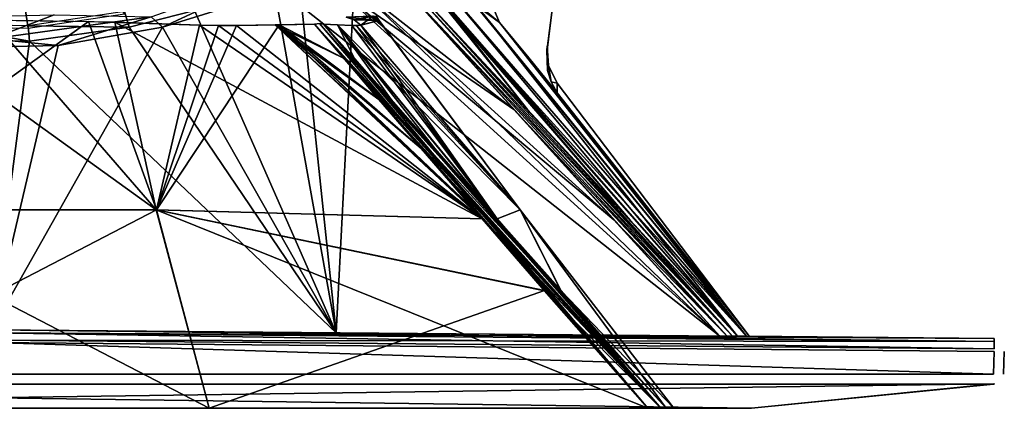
# Model space of a CAD drawing. Header units: millimetres. Extents: x -20 to 20, y -19.6 to 34.
# Tile 20 of 53: x 0.6 to 20, y -19.6 to -11.9. Entities that reach past the tile are written whole.
import ezdxf

# ---------------------------------------------------------------- set-up
doc = ezdxf.new("R2010")
doc.units = ezdxf.units.MM
doc.header["$LTSCALE"] = 101.851852
for name, color, linetype in [('246', 7, 'CONTINUOUS'), ('247', 7, 'CONTINUOUS'), ('248', 7, 'CONTINUOUS'), ('250', 7, 'CONTINUOUS'), ('251', 7, 'CONTINUOUS'), ('252', 7, 'CONTINUOUS'), ('253', 7, 'CONTINUOUS'), ('262', 7, 'CONTINUOUS'), ('273', 7, 'CONTINUOUS'), ('300', 7, 'CONTINUOUS'), ('302', 7, 'CONTINUOUS'), ('303', 7, 'CONTINUOUS'), ('325', 7, 'CONTINUOUS'), ('326', 7, 'CONTINUOUS'), ('327', 7, 'CONTINUOUS'), ('337', 7, 'CONTINUOUS'), ('338', 7, 'CONTINUOUS'), ('340', 7, 'CONTINUOUS'), ('353', 7, 'CONTINUOUS'), ('355', 7, 'CONTINUOUS'), ('362', 7, 'CONTINUOUS'), ('363', 7, 'CONTINUOUS'), ('364', 7, 'CONTINUOUS'), ('367', 7, 'CONTINUOUS'), ('371', 7, 'CONTINUOUS'), ('374', 7, 'CONTINUOUS'), ('387', 7, 'CONTINUOUS'), ('388', 7, 'CONTINUOUS')]:
    doc.layers.add(name, color=color, linetype=linetype)

msp = doc.modelspace()

# ---------------------------------------------------------------- linework, layer by layer
at = {"layer": '246', "color": 18, "linetype": 'Continuous', "true_color": 0x000000}
for points in [[(-4.292, -19.55, 13.47), (4.292, -19.55, 13.47), (-15, -19.55, 15), (-4.292, -19.55, 13.47)], [(4.292, -19.55, 13.47), (12.957, -19.55, 13.314), (-15, -19.55, 15), (4.292, -19.55, 13.47)], [(-15, -19.55, 15), (12.957, -19.55, 13.314), (15, -19.55, 15), (-15, -19.55, 15)], [(15, -19.55, -15), (-12.957, -19.55, -13.314), (-14.98, -19.55, -15), (15, -19.55, -15)], [(-4.292, -19.55, -13.47), (-12.957, -19.55, -13.314), (15, -19.55, -15), (-4.292, -19.55, -13.47)], [(4.292, -19.55, -13.47), (-4.292, -19.55, -13.47), (15, -19.55, -15), (4.292, -19.55, -13.47)], [(12.957, -19.55, -13.314), (4.292, -19.55, -13.47), (15, -19.55, -15), (12.957, -19.55, -13.314)], [(13.214, -19.55, -13.214), (12.957, -19.55, -13.314), (15, -19.55, -15), (13.214, -19.55, -13.214)], [(12.957, -19.55, 13.314), (13.214, -19.55, 13.214), (15, -19.55, 15), (12.957, -19.55, 13.314)], [(13.314, -19.55, -12.957), (13.214, -19.55, -13.214), (15, -19.55, -15), (13.314, -19.55, -12.957)], [(13.214, -19.55, 13.214), (13.314, -19.55, 12.957), (15, -19.55, 15), (13.214, -19.55, 13.214)], [(13.47, -19.55, -4.292), (13.314, -19.55, -12.957), (15, -19.55, -15), (13.47, -19.55, -4.292)], [(13.314, -19.55, 12.957), (13.47, -19.55, 4.292), (15, -19.55, -15), (13.314, -19.55, 12.957)], [(15, -19.55, 15), (13.314, -19.55, 12.957), (15, -19.55, -15), (15, -19.55, 15)], [(13.47, -19.55, 4.292), (13.47, -19.55, -4.292), (15, -19.55, -15), (13.47, -19.55, 4.292)]]:
    msp.add_3dface(points, dxfattribs=at)
at = {"layer": '247', "color": 18, "linetype": 'Continuous', "true_color": 0x000000}
for points in [[(6.554, -11.972, -6.373), (7.167, -12.654, -6.957), (6.829, -11.985, -5.677), (6.554, -11.972, -6.373)], [(6.554, -11.972, 6.373), (6.826, -11.985, 5.685), (7.167, -12.654, 6.957), (6.554, -11.972, 6.373)], [(8.748, -14.427, 8.481), (6.826, -11.985, 5.685), (9.825, -15.638, 9.529), (8.748, -14.427, 8.481)], [(7.167, -12.654, 6.957), (6.826, -11.985, 5.685), (7.886, -13.46, 7.648), (7.167, -12.654, 6.957)], [(7.886, -13.46, 7.648), (6.826, -11.985, 5.685), (8.748, -14.427, 8.481), (7.886, -13.46, 7.648)], [(7.108, -12.001, 4.834), (9.982, -15.815, 9.683), (6.826, -11.985, 5.685), (7.108, -12.001, 4.834)], [(6.826, -11.985, 5.685), (9.982, -15.815, 9.683), (9.825, -15.638, 9.529), (6.826, -11.985, 5.685)], [(7.886, -13.459, -7.647), (8.749, -14.428, -8.482), (6.829, -11.985, -5.677), (7.886, -13.459, -7.647)], [(7.167, -12.654, -6.957), (7.886, -13.459, -7.647), (6.829, -11.985, -5.677), (7.167, -12.654, -6.957)], [(9.982, -15.815, -9.683), (10.437, -15.637, -3.252), (6.829, -11.985, -5.677), (9.982, -15.815, -9.683)], [(9.826, -15.639, -9.53), (9.982, -15.815, -9.683), (6.829, -11.985, -5.677), (9.826, -15.639, -9.53)], [(6.829, -11.985, -5.677), (10.437, -15.637, -3.252), (7.108, -12.001, -4.834), (6.829, -11.985, -5.677)], [(8.749, -14.428, -8.482), (9.826, -15.639, -9.53), (6.829, -11.985, -5.677), (8.749, -14.428, -8.482)], [(7.108, -12.001, -4.834), (10.437, -15.637, -3.252), (7.205, -12.002, -4.477), (7.108, -12.001, -4.834)], [(7.205, -12.002, 4.477), (9.982, -15.815, 9.683), (7.108, -12.001, 4.834), (7.205, -12.002, 4.477)], [(7.205, -12.002, -4.477), (10.437, -15.637, -3.252), (7.287, -11.992, -4.102), (7.205, -12.002, -4.477)], [(7.287, -11.992, 4.102), (9.982, -15.815, 9.683), (7.205, -12.002, 4.477), (7.287, -11.992, 4.102)], [(7.654, -11.899, 0.844), (10.437, -15.637, 3.252), (7.287, -11.992, 4.102), (7.654, -11.899, 0.844)], [(7.287, -11.992, -4.102), (10.437, -15.637, -3.252), (7.645, -11.902, -1.064), (7.287, -11.992, -4.102)], [(10.437, -15.637, 3.252), (9.982, -15.815, 9.683), (7.287, -11.992, 4.102), (10.437, -15.637, 3.252)], [(7.645, -11.902, -1.064), (10.437, -15.637, 3.252), (7.654, -11.899, 0.844), (7.645, -11.902, -1.064)], [(10.437, -15.637, -3.252), (10.437, -15.637, 3.252), (7.645, -11.902, -1.064), (10.437, -15.637, -3.252)], [(9.982, -15.815, -9.683), (11.244, -17.232, -10.919), (10.437, -15.637, -3.252), (9.982, -15.815, -9.683)], [(9.982, -15.815, 9.683), (10.437, -15.637, 3.252), (11.238, -17.225, 10.913), (9.982, -15.815, 9.683)], [(10.437, -15.637, -3.252), (13.47, -19.55, 4.292), (10.437, -15.637, 3.252), (10.437, -15.637, -3.252)], [(11.244, -17.232, -10.919), (13.47, -19.55, -4.292), (10.437, -15.637, -3.252), (11.244, -17.232, -10.919)], [(10.437, -15.637, 3.252), (13.314, -19.55, 12.957), (11.238, -17.225, 10.913), (10.437, -15.637, 3.252)], [(13.47, -19.55, -4.292), (13.47, -19.55, 4.292), (10.437, -15.637, -3.252), (13.47, -19.55, -4.292)], [(13.47, -19.55, 4.292), (13.314, -19.55, 12.957), (10.437, -15.637, 3.252), (13.47, -19.55, 4.292)], [(13.314, -19.55, -12.957), (13.47, -19.55, -4.292), (11.244, -17.232, -10.919), (13.314, -19.55, -12.957)]]:
    msp.add_3dface(points, dxfattribs=at)
at = {"layer": '248', "color": 18, "linetype": 'Continuous', "true_color": 0x000000}
for points in [[(1.915, -11.919, 7.589), (-3.252, -15.637, 10.437), (0, -11.894, 7.67), (1.915, -11.919, 7.589)], [(3.252, -15.637, 10.437), (-3.252, -15.637, 10.437), (1.915, -11.919, 7.589), (3.252, -15.637, 10.437)], [(4.102, -11.992, 7.287), (3.252, -15.637, 10.437), (1.915, -11.919, 7.589), (4.102, -11.992, 7.287)], [(5.676, -11.985, 6.83), (3.252, -15.637, 10.437), (4.834, -12.001, 7.108), (5.676, -11.985, 6.83)], [(9.683, -15.815, 9.982), (3.252, -15.637, 10.437), (5.676, -11.985, 6.83), (9.683, -15.815, 9.982)], [(4.477, -12.002, 7.205), (3.252, -15.637, 10.437), (4.102, -11.992, 7.287), (4.477, -12.002, 7.205)], [(4.834, -12.001, 7.108), (3.252, -15.637, 10.437), (4.477, -12.002, 7.205), (4.834, -12.001, 7.108)], [(6.373, -11.972, 6.554), (6.957, -12.654, 7.167), (5.676, -11.985, 6.83), (6.373, -11.972, 6.554)], [(9.529, -15.637, 9.824), (9.683, -15.815, 9.982), (5.676, -11.985, 6.83), (9.529, -15.637, 9.824)], [(7.648, -13.459, 7.886), (8.481, -14.427, 8.748), (5.676, -11.985, 6.83), (7.648, -13.459, 7.886)], [(6.957, -12.654, 7.167), (7.648, -13.459, 7.886), (5.676, -11.985, 6.83), (6.957, -12.654, 7.167)], [(8.481, -14.427, 8.748), (9.529, -15.637, 9.824), (5.676, -11.985, 6.83), (8.481, -14.427, 8.748)], [(3.252, -15.637, 10.437), (-4.292, -19.55, 13.47), (-3.252, -15.637, 10.437), (3.252, -15.637, 10.437)], [(4.292, -19.55, 13.47), (-4.292, -19.55, 13.47), (3.252, -15.637, 10.437), (4.292, -19.55, 13.47)], [(9.683, -15.815, 9.982), (10.913, -17.225, 11.238), (3.252, -15.637, 10.437), (9.683, -15.815, 9.982)], [(10.913, -17.225, 11.238), (4.292, -19.55, 13.47), (3.252, -15.637, 10.437), (10.913, -17.225, 11.238)], [(12.957, -19.55, 13.314), (4.292, -19.55, 13.47), (10.913, -17.225, 11.238), (12.957, -19.55, 13.314)]]:
    msp.add_3dface(points, dxfattribs=at)
at = {"layer": '250', "color": 18, "linetype": 'Continuous', "true_color": 0x000000}
for points in [[(-3.26, -15.637, -10.436), (3.248, -15.637, -10.437), (-1.915, -11.919, -7.589), (-3.26, -15.637, -10.436)], [(-1.915, -11.919, -7.589), (3.248, -15.637, -10.437), (0, -11.894, -7.67), (-1.915, -11.919, -7.589)], [(0, -11.894, -7.67), (3.248, -15.637, -10.437), (2.434, -11.933, -7.538), (0, -11.894, -7.67)], [(3.248, -15.637, -10.437), (9.683, -15.815, -9.982), (2.434, -11.933, -7.538), (3.248, -15.637, -10.437)], [(2.434, -11.933, -7.538), (9.683, -15.815, -9.982), (4.102, -11.992, -7.287), (2.434, -11.933, -7.538)], [(4.102, -11.992, -7.287), (9.683, -15.815, -9.982), (4.477, -12.002, -7.205), (4.102, -11.992, -7.287)], [(4.477, -12.002, -7.205), (9.683, -15.815, -9.982), (4.834, -12.001, -7.108), (4.477, -12.002, -7.205)], [(4.834, -12.001, -7.108), (9.683, -15.815, -9.982), (5.596, -11.987, -6.858), (4.834, -12.001, -7.108)], [(6.373, -11.972, -6.554), (5.596, -11.987, -6.858), (6.957, -12.654, -7.167), (6.373, -11.972, -6.554)], [(5.596, -11.987, -6.858), (9.53, -15.638, -9.825), (8.482, -14.428, -8.749), (5.596, -11.987, -6.858)], [(6.957, -12.654, -7.167), (5.596, -11.987, -6.858), (7.647, -13.459, -7.886), (6.957, -12.654, -7.167)], [(7.647, -13.459, -7.886), (5.596, -11.987, -6.858), (8.482, -14.428, -8.749), (7.647, -13.459, -7.886)], [(9.683, -15.815, -9.982), (9.53, -15.638, -9.825), (5.596, -11.987, -6.858), (9.683, -15.815, -9.982)], [(-4.292, -19.55, -13.47), (4.292, -19.55, -13.47), (-3.26, -15.637, -10.436), (-4.292, -19.55, -13.47)], [(-3.26, -15.637, -10.436), (4.292, -19.55, -13.47), (3.248, -15.637, -10.437), (-3.26, -15.637, -10.436)], [(4.292, -19.55, -13.47), (12.957, -19.55, -13.314), (3.248, -15.637, -10.437), (4.292, -19.55, -13.47)], [(3.248, -15.637, -10.437), (12.957, -19.55, -13.314), (10.918, -17.231, -11.243), (3.248, -15.637, -10.437)], [(9.683, -15.815, -9.982), (3.248, -15.637, -10.437), (10.918, -17.231, -11.243), (9.683, -15.815, -9.982)]]:
    msp.add_3dface(points, dxfattribs=at)
at = {"layer": '251', "color": 18, "linetype": 'Continuous', "true_color": 0x000000}
for points in [[(15, -19.55, 15), (15, -19.55, -15), (19.797, -19.07, 19.783), (15, -19.55, 15)], [(19.777, -19.072, 19.777), (15, -19.55, 15), (19.797, -19.07, 19.783), (19.777, -19.072, 19.777)], [(15, -19.55, -15), (19.777, -19.072, -19.777), (19.797, -19.07, 19.783), (15, -19.55, -15)], [(19.797, -19.07, 19.783), (19.777, -19.072, -19.777), (19.781, -19.072, -19.78), (19.797, -19.07, 19.783)], [(19.781, -19.072, 19.78), (19.777, -19.072, 19.777), (19.797, -19.07, 19.783), (19.781, -19.072, 19.78)], [(19.784, -19.072, 19.783), (19.781, -19.072, 19.78), (19.797, -19.07, 19.783), (19.784, -19.072, 19.783)], [(19.784, -19.072, -19.783), (19.797, -19.07, 19.783), (19.781, -19.072, -19.78), (19.784, -19.072, -19.783)], [(19.797, -19.07, -19.783), (19.797, -19.07, 19.783), (19.784, -19.072, -19.783), (19.797, -19.07, -19.783)]]:
    msp.add_3dface(points, dxfattribs=at)
at = {"layer": '252', "color": 18, "linetype": 'Continuous', "true_color": 0x000000}
for points in [[(-19.783, -19.071, 19.794), (19.777, -19.072, 19.777), (19.777, -19.07, 19.803), (-19.783, -19.071, 19.794)], [(15, -19.55, 15), (19.777, -19.072, 19.777), (-19.783, -19.071, 19.794), (15, -19.55, 15)], [(-15, -19.55, 15), (15, -19.55, 15), (-19.783, -19.071, 19.794), (-15, -19.55, 15)]]:
    msp.add_3dface(points, dxfattribs=at)
at = {"layer": '253', "color": 18, "linetype": 'Continuous', "true_color": 0x000000}
for points in [[(19.777, -19.07, -19.803), (-14.98, -19.55, -15), (-19.774, -19.071, -19.794), (19.777, -19.07, -19.803)], [(15, -19.55, -15), (-14.98, -19.55, -15), (19.777, -19.07, -19.803), (15, -19.55, -15)], [(19.777, -19.072, -19.777), (15, -19.55, -15), (19.777, -19.07, -19.803), (19.777, -19.072, -19.777)]]:
    msp.add_3dface(points, dxfattribs=at)
at = {"layer": '262', "color": 18, "linetype": 'Continuous', "true_color": 0x000000}
for points in [[(0.719, -12.055, 10.425), (0, -7.4, 10.45), (-1.183, -12.015, 10.383), (0.719, -12.055, 10.425)], [(2.622, -11.772, 10.116), (0, -7.4, 10.45), (0.719, -12.055, 10.425), (2.622, -11.772, 10.116)]]:
    msp.add_3dface(points, dxfattribs=at)
at = {"layer": '273', "color": 18, "linetype": 'Continuous', "true_color": 0x000000}
for points in [[(11.035, -11.949, 2.425), (11.121, -11.279, -2.337), (11.121, -11.279, 2.337), (11.035, -11.949, 2.425)], [(11.035, -11.95, -2.426), (11.121, -11.279, -2.337), (11.035, -11.949, 2.425), (11.035, -11.95, -2.426)], [(10.959, -12.541, 2.675), (11.035, -11.95, -2.426), (11.035, -11.949, 2.425), (10.959, -12.541, 2.675)], [(10.97, -12.457, 0.007), (11.035, -11.95, -2.426), (10.959, -12.541, 2.675), (10.97, -12.457, 0.007)], [(10.959, -12.541, -2.675), (11.035, -11.95, -2.426), (10.97, -12.457, 0.007), (10.959, -12.541, -2.675)]]:
    msp.add_3dface(points, dxfattribs=at)
at = {"layer": '300', "color": 18, "linetype": 'Continuous', "true_color": 0x000000}
for points in [[(-19.774, -18.877, 19.974), (19.777, -18.876, 19.983), (0, -18.255, 19.995), (-19.774, -18.877, 19.974)], [(0, -18.255, 19.995), (19.777, -18.876, 19.983), (19.793, -18.428, 19.995), (0, -18.255, 19.995)]]:
    msp.add_3dface(points, dxfattribs=at)
at = {"layer": '302', "color": 18, "linetype": 'Continuous', "true_color": 0x000000}
for points in [[(19.777, -18.876, -19.983), (-19.774, -18.877, -19.974), (0, -18.255, -19.995), (19.777, -18.876, -19.983)], [(19.793, -18.428, -19.995), (19.777, -18.876, -19.983), (0, -18.255, -19.995), (19.793, -18.428, -19.995)]]:
    msp.add_3dface(points, dxfattribs=at)
at = {"layer": '303', "color": 18, "linetype": 'Continuous', "true_color": 0x000000}
for points in [[(19.977, -18.878, 19.783), (19.977, -18.878, 19.777), (19.993, -18.43, 19.795), (19.977, -18.878, 19.783)], [(19.977, -18.878, 19.777), (19.977, -18.878, -19.777), (19.993, -18.43, 19.795), (19.977, -18.878, 19.777)], [(19.993, -18.43, 19.795), (19.977, -18.878, -19.783), (19.993, -18.43, -19.795), (19.993, -18.43, 19.795)], [(19.977, -18.878, -19.777), (19.977, -18.878, -19.783), (19.993, -18.43, 19.795), (19.977, -18.878, -19.777)]]:
    msp.add_3dface(points, dxfattribs=at)
at = {"layer": '325', "color": 18, "linetype": 'Continuous', "true_color": 0x000000}
for points in [[(12.957, -19.55, 13.314), (6.373, -11.972, 6.554), (6.471, -11.959, 6.471), (12.957, -19.55, 13.314)], [(7.648, -13.459, 7.886), (6.957, -12.654, 7.167), (6.373, -11.972, 6.554), (7.648, -13.459, 7.886)], [(8.481, -14.427, 8.748), (7.648, -13.459, 7.886), (6.373, -11.972, 6.554), (8.481, -14.427, 8.748)], [(9.529, -15.637, 9.824), (8.481, -14.427, 8.748), (6.373, -11.972, 6.554), (9.529, -15.637, 9.824)], [(9.683, -15.815, 9.982), (9.529, -15.637, 9.824), (6.373, -11.972, 6.554), (9.683, -15.815, 9.982)], [(12.957, -19.55, 13.314), (10.913, -17.225, 11.238), (6.373, -11.972, 6.554), (12.957, -19.55, 13.314)], [(10.913, -17.225, 11.238), (9.683, -15.815, 9.982), (6.373, -11.972, 6.554), (10.913, -17.225, 11.238)], [(6.554, -11.972, 6.373), (12.957, -19.55, 13.314), (6.471, -11.959, 6.471), (6.554, -11.972, 6.373)], [(13.214, -19.55, 13.214), (12.957, -19.55, 13.314), (6.554, -11.972, 6.373), (13.214, -19.55, 13.214)], [(13.214, -19.55, 13.214), (6.554, -11.972, 6.373), (7.167, -12.654, 6.957), (13.214, -19.55, 13.214)], [(13.214, -19.55, 13.214), (7.167, -12.654, 6.957), (7.886, -13.46, 7.648), (13.214, -19.55, 13.214)], [(13.214, -19.55, 13.214), (7.886, -13.46, 7.648), (8.748, -14.427, 8.481), (13.214, -19.55, 13.214)], [(13.214, -19.55, 13.214), (8.748, -14.427, 8.481), (9.825, -15.638, 9.529), (13.214, -19.55, 13.214)], [(9.982, -15.815, 9.683), (13.214, -19.55, 13.214), (9.825, -15.638, 9.529), (9.982, -15.815, 9.683)], [(13.214, -19.55, 13.214), (9.982, -15.815, 9.683), (11.238, -17.225, 10.913), (13.214, -19.55, 13.214)], [(13.314, -19.55, 12.957), (13.214, -19.55, 13.214), (11.238, -17.225, 10.913), (13.314, -19.55, 12.957)]]:
    msp.add_3dface(points, dxfattribs=at)
at = {"layer": '326', "color": 18, "linetype": 'Continuous', "true_color": 0x000000}
for points in [[(6.373, -11.972, -6.554), (13.314, -19.55, -12.957), (6.471, -11.959, -6.471), (6.373, -11.972, -6.554)], [(13.214, -19.55, -13.214), (13.314, -19.55, -12.957), (6.373, -11.972, -6.554), (13.214, -19.55, -13.214)], [(13.214, -19.55, -13.214), (6.373, -11.972, -6.554), (6.957, -12.654, -7.167), (13.214, -19.55, -13.214)], [(13.314, -19.55, -12.957), (6.554, -11.972, -6.373), (6.471, -11.959, -6.471), (13.314, -19.55, -12.957)], [(11.244, -17.232, -10.919), (9.982, -15.815, -9.683), (6.554, -11.972, -6.373), (11.244, -17.232, -10.919)], [(13.314, -19.55, -12.957), (11.244, -17.232, -10.919), (6.554, -11.972, -6.373), (13.314, -19.55, -12.957)], [(9.982, -15.815, -9.683), (9.826, -15.639, -9.53), (6.554, -11.972, -6.373), (9.982, -15.815, -9.683)], [(9.826, -15.639, -9.53), (8.749, -14.428, -8.482), (6.554, -11.972, -6.373), (9.826, -15.639, -9.53)], [(8.749, -14.428, -8.482), (7.886, -13.459, -7.647), (6.554, -11.972, -6.373), (8.749, -14.428, -8.482)], [(7.886, -13.459, -7.647), (7.167, -12.654, -6.957), (6.554, -11.972, -6.373), (7.886, -13.459, -7.647)], [(13.214, -19.55, -13.214), (6.957, -12.654, -7.167), (7.647, -13.459, -7.886), (13.214, -19.55, -13.214)], [(13.214, -19.55, -13.214), (7.647, -13.459, -7.886), (8.482, -14.428, -8.749), (13.214, -19.55, -13.214)], [(9.53, -15.638, -9.825), (13.214, -19.55, -13.214), (8.482, -14.428, -8.749), (9.53, -15.638, -9.825)], [(9.683, -15.815, -9.982), (13.214, -19.55, -13.214), (9.53, -15.638, -9.825), (9.683, -15.815, -9.982)], [(13.214, -19.55, -13.214), (9.683, -15.815, -9.982), (10.918, -17.231, -11.243), (13.214, -19.55, -13.214)], [(12.957, -19.55, -13.314), (13.214, -19.55, -13.214), (10.918, -17.231, -11.243), (12.957, -19.55, -13.314)]]:
    msp.add_3dface(points, dxfattribs=at)
at = {"layer": '327', "color": 18, "linetype": 'Continuous', "true_color": 0x000000}
for points in [[(6.999, -11.836, -4.061), (7.645, -11.902, -1.064), (7.508, -11.814, -1.622), (6.999, -11.836, -4.061)], [(6.999, -11.836, 4.061), (7.53, -11.815, 1.42), (7.155, -11.889, 4.085), (6.999, -11.836, 4.061)], [(7.645, -11.902, -1.064), (6.999, -11.836, -4.061), (7.155, -11.889, -4.085), (7.645, -11.902, -1.064)], [(7.53, -11.815, 1.42), (7.287, -11.992, 4.102), (7.155, -11.889, 4.085), (7.53, -11.815, 1.42)], [(7.654, -11.899, 0.844), (7.287, -11.992, 4.102), (7.53, -11.815, 1.42), (7.654, -11.899, 0.844)], [(7.645, -11.902, -1.064), (7.601, -11.821, -0.112), (7.508, -11.814, -1.622), (7.645, -11.902, -1.064)], [(7.654, -11.899, 0.844), (7.53, -11.815, 1.42), (7.601, -11.821, -0.112), (7.654, -11.899, 0.844)], [(7.645, -11.902, -1.064), (7.654, -11.899, 0.844), (7.601, -11.821, -0.112), (7.645, -11.902, -1.064)], [(7.287, -11.992, -4.102), (7.645, -11.902, -1.064), (7.155, -11.889, -4.085), (7.287, -11.992, -4.102)]]:
    msp.add_3dface(points, dxfattribs=at)
at = {"layer": '337', "color": 18, "linetype": 'Continuous', "true_color": 0x000000}
for points in [[(8.285, -11.196, -8.091), (8.64, -11.194, -7.017), (10.579, -13.657, -10.31), (8.285, -11.196, -8.091)], [(8.285, -11.196, 8.091), (10.578, -13.656, 10.309), (8.597, -11.194, 7.159), (8.285, -11.196, 8.091)], [(8.597, -11.194, 7.159), (14.901, -18.13, 7.19), (8.904, -11.19, 6.078), (8.597, -11.194, 7.159)], [(14.728, -18.129, 14.378), (14.901, -18.13, 7.19), (8.597, -11.194, 7.159), (14.728, -18.129, 14.378)], [(12.604, -15.838, 12.289), (14.728, -18.129, 14.378), (8.597, -11.194, 7.159), (12.604, -15.838, 12.289)], [(10.578, -13.656, 10.309), (12.604, -15.838, 12.289), (8.597, -11.194, 7.159), (10.578, -13.656, 10.309)], [(8.64, -11.194, -7.017), (8.904, -11.19, -6.078), (14.728, -18.129, -14.378), (8.64, -11.194, -7.017)], [(12.604, -15.839, -12.289), (8.64, -11.194, -7.017), (14.728, -18.129, -14.378), (12.604, -15.839, -12.289)], [(10.579, -13.657, -10.31), (8.64, -11.194, -7.017), (12.604, -15.839, -12.289), (10.579, -13.657, -10.31)], [(8.904, -11.19, 6.078), (14.901, -18.13, 7.19), (9.532, -11.58, 4.939), (8.904, -11.19, 6.078)], [(8.904, -11.19, -6.078), (9.565, -11.602, -4.871), (14.728, -18.129, -14.378), (8.904, -11.19, -6.078)], [(9.532, -11.58, 4.939), (14.901, -18.13, 7.19), (10.026, -11.938, 3.739), (9.532, -11.58, 4.939)], [(14.728, -18.129, -14.378), (9.565, -11.602, -4.871), (14.901, -18.13, -7.19), (14.728, -18.129, -14.378)], [(9.565, -11.602, -4.871), (10.026, -11.938, -3.739), (14.901, -18.13, -7.19), (9.565, -11.602, -4.871)], [(10.026, -11.938, 3.739), (14.901, -18.13, 7.19), (11.164, -13.325, 3.733), (10.026, -11.938, 3.739)], [(10.552, -12.574, 3.738), (10.026, -11.938, 3.739), (11.164, -13.325, 3.733), (10.552, -12.574, 3.738)], [(10.026, -11.938, -3.739), (10.605, -12.638, -3.738), (14.901, -18.13, -7.19), (10.026, -11.938, -3.739)], [(10.605, -12.638, -3.738), (11.164, -13.325, -3.733), (14.901, -18.13, -7.19), (10.605, -12.638, -3.738)], [(14.959, -18.131, 0), (11.164, -13.325, -3.733), (11.166, -13.139, 0.005), (14.959, -18.131, 0)], [(11.164, -13.325, 3.733), (14.959, -18.131, 0), (11.166, -13.14, 0.243), (11.164, -13.325, 3.733)], [(11.166, -13.14, 0.243), (14.959, -18.131, 0), (11.166, -13.139, 0.005), (11.166, -13.14, 0.243)], [(14.901, -18.13, 7.19), (14.959, -18.131, 0), (11.164, -13.325, 3.733), (14.901, -18.13, 7.19)], [(14.901, -18.13, -7.19), (11.164, -13.325, -3.733), (14.959, -18.131, 0), (14.901, -18.13, -7.19)]]:
    msp.add_3dface(points, dxfattribs=at)
at = {"layer": '338', "color": 18, "linetype": 'Continuous', "true_color": 0x000000}
for points in [[(5.563, -11.188, 9.03), (4.005, -11.703, 9.792), (6.8, -18.059, 14.85), (5.563, -11.188, 9.03)], [(6.744, -11.193, 8.721), (5.563, -11.188, 9.03), (14.375, -18.125, 14.725), (6.744, -11.193, 8.721)], [(14.375, -18.125, 14.725), (5.563, -11.188, 9.03), (6.8, -18.059, 14.85), (14.375, -18.125, 14.725)], [(12.287, -15.836, 12.602), (6.744, -11.193, 8.721), (14.375, -18.125, 14.725), (12.287, -15.836, 12.602)], [(8.091, -11.196, 8.285), (6.744, -11.193, 8.721), (10.308, -13.655, 10.577), (8.091, -11.196, 8.285)], [(10.308, -13.655, 10.577), (6.744, -11.193, 8.721), (12.287, -15.836, 12.602), (10.308, -13.655, 10.577)], [(4.005, -11.703, 9.792), (2.712, -12.034, 10.21), (6.8, -18.059, 14.85), (4.005, -11.703, 9.792)], [(2.712, -12.034, 10.21), (0.745, -12.309, 10.527), (6.8, -18.059, 14.85), (2.712, -12.034, 10.21)], [(0.745, -12.309, 10.527), (-1.226, -12.27, 10.483), (0, -18, 14.86), (0.745, -12.309, 10.527)], [(6.8, -18.059, 14.85), (0.745, -12.309, 10.527), (0, -18, 14.86), (6.8, -18.059, 14.85)]]:
    msp.add_3dface(points, dxfattribs=at)
at = {"layer": '340', "color": 18, "linetype": 'Continuous', "true_color": 0x000000}
for points in [[(3.373, -12.032, -10.145), (6.078, -11.19, -8.904), (6.8, -18.059, -14.85), (3.373, -12.032, -10.145)], [(6.078, -11.19, -8.904), (7.159, -11.194, -8.597), (6.8, -18.059, -14.85), (6.078, -11.19, -8.904)], [(7.159, -11.194, -8.597), (14.375, -18.125, -14.725), (6.8, -18.059, -14.85), (7.159, -11.194, -8.597)], [(12.288, -15.837, -12.603), (14.375, -18.125, -14.725), (7.159, -11.194, -8.597), (12.288, -15.837, -12.603)], [(8.091, -11.196, -8.285), (10.309, -13.656, -10.578), (7.159, -11.194, -8.597), (8.091, -11.196, -8.285)], [(10.309, -13.656, -10.578), (12.288, -15.837, -12.603), (7.159, -11.194, -8.597), (10.309, -13.656, -10.578)], [(1.316, -12.397, -10.578), (3.373, -12.032, -10.145), (0, -18, -14.86), (1.316, -12.397, -10.578)], [(0, -18, -14.86), (3.373, -12.032, -10.145), (6.8, -18.059, -14.85), (0, -18, -14.86)], [(-0.811, -12.44, -10.625), (1.316, -12.397, -10.578), (0, -18, -14.86), (-0.811, -12.44, -10.625)]]:
    msp.add_3dface(points, dxfattribs=at)
at = {"layer": '353', "color": 18, "linetype": 'Continuous', "true_color": 0x000000}
for points in [[(14.375, -18.125, 14.725), (6.8, -18.059, 14.85), (0, -18, 19.795), (14.375, -18.125, 14.725)], [(14.375, -18.125, 14.725), (0, -18, 19.795), (14.523, -18.127, 14.697), (14.375, -18.125, 14.725)], [(0, -18, -14.86), (6.8, -18.059, -14.85), (19.795, -18.173, -19.795), (0, -18, -14.86)], [(0, -18, -14.86), (19.795, -18.173, -19.795), (0, -18, -19.795), (0, -18, -14.86)], [(6.8, -18.059, 14.85), (0, -18, 14.86), (0, -18, 19.795), (6.8, -18.059, 14.85)], [(0, -18, 19.795), (19.795, -18.173, 19.795), (14.523, -18.127, 14.697), (0, -18, 19.795)], [(6.8, -18.059, -14.85), (14.375, -18.125, -14.725), (19.795, -18.173, -19.795), (6.8, -18.059, -14.85)], [(19.795, -18.173, -19.795), (14.375, -18.125, -14.725), (14.629, -18.128, -14.628), (19.795, -18.173, -19.795)], [(14.523, -18.127, 14.697), (19.795, -18.173, 19.795), (14.629, -18.128, 14.628), (14.523, -18.127, 14.697)], [(14.728, -18.129, -14.378), (19.795, -18.173, -19.795), (14.629, -18.128, -14.628), (14.728, -18.129, -14.378)], [(19.795, -18.173, 19.795), (14.728, -18.129, 14.378), (14.629, -18.128, 14.628), (19.795, -18.173, 19.795)], [(14.728, -18.129, -14.378), (14.901, -18.13, -7.19), (19.795, -18.173, -19.795), (14.728, -18.129, -14.378)], [(14.901, -18.13, 7.19), (14.728, -18.129, 14.378), (19.795, -18.173, -19.795), (14.901, -18.13, 7.19)], [(19.795, -18.173, -19.795), (14.728, -18.129, 14.378), (19.795, -18.173, 19.795), (19.795, -18.173, -19.795)], [(14.901, -18.13, -7.19), (14.959, -18.131, 0), (19.795, -18.173, -19.795), (14.901, -18.13, -7.19)], [(14.959, -18.131, 0), (14.901, -18.13, 7.19), (19.795, -18.173, -19.795), (14.959, -18.131, 0)]]:
    msp.add_3dface(points, dxfattribs=at)
at = {"layer": '355', "color": 18, "linetype": 'Continuous', "true_color": 0x000000}
for points in [[(0.719, -12.005, 10.425), (2.712, -12.034, 10.21), (2.622, -11.722, 10.116), (0.719, -12.005, 10.425)], [(2.712, -12.034, 10.21), (4.005, -11.703, 9.792), (2.622, -11.722, 10.116), (2.712, -12.034, 10.21)], [(-1.226, -12.27, 10.483), (0.745, -12.309, 10.527), (-1.183, -11.965, 10.383), (-1.226, -12.27, 10.483)], [(-1.183, -11.965, 10.383), (0.745, -12.309, 10.527), (0.719, -12.005, 10.425), (-1.183, -11.965, 10.383)], [(0.745, -12.309, 10.527), (2.712, -12.034, 10.21), (0.719, -12.005, 10.425), (0.745, -12.309, 10.527)]]:
    msp.add_3dface(points, dxfattribs=at)
at = {"layer": '362', "color": 18, "linetype": 'Continuous', "true_color": 0x000000}
for points in [[(10.026, -11.938, 3.739), (9.911, -11.662, 3.501), (8.741, -10.879, 5.901), (10.026, -11.938, 3.739)], [(9.532, -11.58, 4.939), (10.026, -11.938, 3.739), (8.741, -10.879, 5.901), (9.532, -11.58, 4.939)]]:
    msp.add_3dface(points, dxfattribs=at)
at = {"layer": '363', "color": 18, "linetype": 'Continuous', "true_color": 0x000000}
for points in [[(10.959, -12.491, -2.675), (10.97, -12.407, 0), (10.977, -12.889, -3.107), (10.959, -12.491, -2.675)], [(10.977, -12.888, 3.107), (10.97, -12.407, 0), (10.959, -12.491, 2.675), (10.977, -12.888, 3.107)], [(10.97, -12.407, 0), (10.996, -12.792, 0), (10.977, -12.889, -3.107), (10.97, -12.407, 0)], [(10.996, -12.792, 0), (10.97, -12.407, 0), (10.977, -12.888, 3.107), (10.996, -12.792, 0)], [(10.977, -12.889, -3.107), (10.996, -12.792, 0), (11.047, -13.11, -3.402), (10.977, -12.889, -3.107)], [(11.047, -13.11, 3.402), (10.996, -12.792, 0), (10.977, -12.888, 3.107), (11.047, -13.11, 3.402)], [(11.166, -13.14, 0.243), (11.166, -13.139, 0.005), (10.996, -12.792, 0), (11.166, -13.14, 0.243)], [(11.166, -13.14, 0.243), (10.996, -12.792, 0), (11.047, -13.11, 3.402), (11.166, -13.14, 0.243)], [(10.996, -12.792, 0), (11.166, -13.139, 0.005), (11.047, -13.11, -3.402), (10.996, -12.792, 0)], [(11.164, -13.325, 3.733), (11.166, -13.14, 0.243), (11.047, -13.11, 3.402), (11.164, -13.325, 3.733)], [(11.166, -13.139, 0.005), (11.164, -13.325, -3.733), (11.047, -13.11, -3.402), (11.166, -13.139, 0.005)]]:
    msp.add_3dface(points, dxfattribs=at)
at = {"layer": '364', "color": 18, "linetype": 'Continuous', "true_color": 0x000000}
for points in [[(10.026, -11.938, -3.739), (9.565, -11.602, -4.871), (8.742, -10.883, -5.903), (10.026, -11.938, -3.739)], [(9.914, -11.678, -3.513), (10.026, -11.938, -3.739), (8.742, -10.883, -5.903), (9.914, -11.678, -3.513)]]:
    msp.add_3dface(points, dxfattribs=at)
at = {"layer": '367', "color": 18, "linetype": 'Continuous', "true_color": 0x000000}
for points in [[(3.373, -12.032, -10.145), (3.15, -11.827, -10.054), (5.892, -10.857, -8.735), (3.373, -12.032, -10.145)], [(6.078, -11.19, -8.904), (3.373, -12.032, -10.145), (5.892, -10.857, -8.735), (6.078, -11.19, -8.904)], [(-0.764, -11.833, -10.422), (1.236, -11.788, -10.377), (0, -12.265, -10.536), (-0.764, -11.833, -10.422)], [(0, -12.265, -10.536), (1.236, -11.788, -10.377), (3.15, -11.827, -10.054), (0, -12.265, -10.536)], [(1.316, -12.397, -10.578), (0, -12.265, -10.536), (3.15, -11.827, -10.054), (1.316, -12.397, -10.578)], [(3.373, -12.032, -10.145), (1.316, -12.397, -10.578), (3.15, -11.827, -10.054), (3.373, -12.032, -10.145)], [(1.316, -12.397, -10.578), (-0.811, -12.44, -10.625), (0, -12.265, -10.536), (1.316, -12.397, -10.578)]]:
    msp.add_3dface(points, dxfattribs=at)
at = {"layer": '371', "color": 18, "linetype": 'Continuous', "true_color": 0x000000}
for points in [[(14.629, -18.128, -14.628), (8.091, -11.196, -8.285), (8.196, -11.181, -8.196), (14.629, -18.128, -14.628)], [(14.375, -18.125, -14.725), (10.309, -13.656, -10.578), (8.091, -11.196, -8.285), (14.375, -18.125, -14.725)], [(14.375, -18.125, -14.725), (8.091, -11.196, -8.285), (14.629, -18.128, -14.628), (14.375, -18.125, -14.725)], [(8.285, -11.196, -8.091), (14.629, -18.128, -14.628), (8.196, -11.181, -8.196), (8.285, -11.196, -8.091)], [(8.285, -11.196, -8.091), (10.579, -13.657, -10.31), (14.629, -18.128, -14.628), (8.285, -11.196, -8.091)], [(14.375, -18.125, -14.725), (12.288, -15.837, -12.603), (10.309, -13.656, -10.578), (14.375, -18.125, -14.725)], [(10.579, -13.657, -10.31), (12.604, -15.839, -12.289), (14.629, -18.128, -14.628), (10.579, -13.657, -10.31)], [(12.604, -15.839, -12.289), (14.728, -18.129, -14.378), (14.629, -18.128, -14.628), (12.604, -15.839, -12.289)]]:
    msp.add_3dface(points, dxfattribs=at)
at = {"layer": '374', "color": 18, "linetype": 'Continuous', "true_color": 0x000000}
for points in [[(8.091, -11.196, 8.285), (14.523, -18.127, 14.697), (8.196, -11.181, 8.196), (8.091, -11.196, 8.285)], [(8.091, -11.196, 8.285), (10.308, -13.655, 10.577), (14.523, -18.127, 14.697), (8.091, -11.196, 8.285)], [(14.523, -18.127, 14.697), (14.629, -18.128, 14.628), (8.196, -11.181, 8.196), (14.523, -18.127, 14.697)], [(14.629, -18.128, 14.628), (8.285, -11.196, 8.091), (8.196, -11.181, 8.196), (14.629, -18.128, 14.628)], [(14.728, -18.129, 14.378), (8.285, -11.196, 8.091), (14.629, -18.128, 14.628), (14.728, -18.129, 14.378)], [(14.728, -18.129, 14.378), (10.578, -13.656, 10.309), (8.285, -11.196, 8.091), (14.728, -18.129, 14.378)], [(10.308, -13.655, 10.577), (12.287, -15.836, 12.602), (14.523, -18.127, 14.697), (10.308, -13.655, 10.577)], [(14.728, -18.129, 14.378), (12.604, -15.838, 12.289), (10.578, -13.656, 10.309), (14.728, -18.129, 14.378)], [(12.287, -15.836, 12.602), (14.375, -18.125, 14.725), (14.523, -18.127, 14.697), (12.287, -15.836, 12.602)]]:
    msp.add_3dface(points, dxfattribs=at)
at = {"layer": '387', "color": 18, "linetype": 'Continuous', "true_color": 0x000000}
for points in [[(0, -18, -19.795), (19.795, -18.173, -19.795), (19.794, -18.233, -19.938), (0, -18, -19.795)], [(0, -18.06, -19.938), (0, -18, -19.795), (19.794, -18.233, -19.938), (0, -18.06, -19.938)], [(0, -18.205, -19.995), (0, -18.06, -19.938), (19.793, -18.378, -19.995), (0, -18.205, -19.995)], [(19.793, -18.378, -19.995), (0, -18.06, -19.938), (19.794, -18.233, -19.938), (19.793, -18.378, -19.995)]]:
    msp.add_3dface(points, dxfattribs=at)
at = {"layer": '388', "color": 18, "linetype": 'Continuous', "true_color": 0x000000}
for points in [[(19.795, -18.173, 19.795), (0, -18, 19.795), (0, -18.06, 19.938), (19.795, -18.173, 19.795)], [(19.795, -18.173, 19.795), (0, -18.06, 19.938), (19.794, -18.233, 19.938), (19.795, -18.173, 19.795)], [(0, -18.06, 19.938), (0, -18.205, 19.995), (19.794, -18.233, 19.938), (0, -18.06, 19.938)], [(19.794, -18.233, 19.938), (0, -18.205, 19.995), (19.793, -18.378, 19.995), (19.794, -18.233, 19.938)]]:
    msp.add_3dface(points, dxfattribs=at)

doc.saveas('drawing.dxf')
